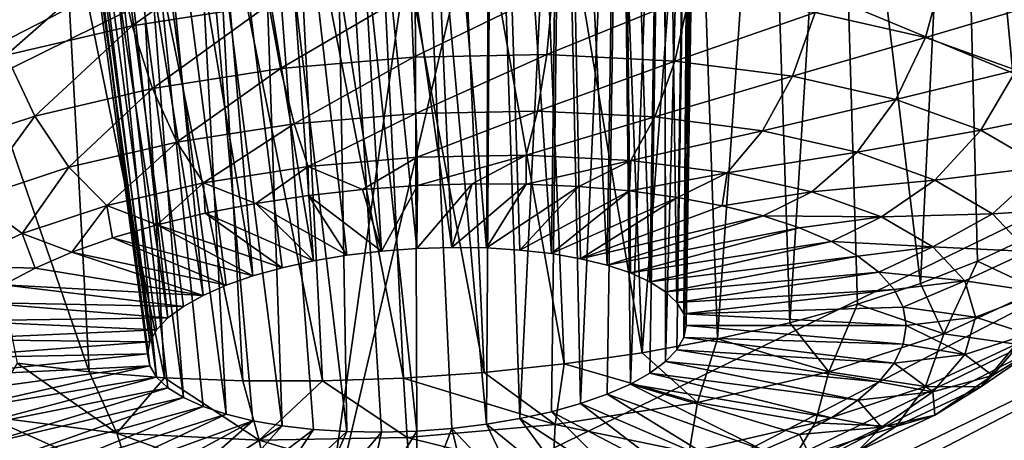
# Model space of a CAD drawing. Header units: metres. Extents: x -92 to 264, y -100 to 50.
# Tile 229 of 256: x 249.766 to 251.591, y -12.503 to -11.723. Entities that reach past the tile are written whole.
import ezdxf

# ---------------------------------------------------------------- set-up
doc = ezdxf.new("R2010")
doc.units = ezdxf.units.M
doc.layers.add('solid_21062050_01', color=7, linetype='CONTINUOUS')

msp = doc.modelspace()

# ---------------------------------------------------------------- linework, layer by layer
at = {"layer": 'solid_21062050_01'}
for points in [[(246.688919, -7.569494, 199.602112), (244.406937, -8.829802, 203.104675), (252.082642, -12.0194, 203.397781)], [(246.688919, -7.569494, 199.602112), (252.082642, -12.0194, 203.397781), (254.386642, -10.586744, 199.418427)], [(244.406937, -8.829802, 203.104675), (249.450409, -13.385633, 207.192642), (252.082642, -12.0194, 203.397781)], [(250.7715, -10.503111, 170.341583), (250.641098, -10.524988, 170.258102), (250.751175, -12.156934, 169.818253)], [(250.7715, -10.503111, 170.341583), (250.751175, -12.156934, 169.818253), (250.805466, -12.166387, 169.85347)], [(250.879684, -10.498721, 170.449387), (250.7715, -10.503111, 170.341583), (250.854568, -12.178411, 169.894974)], [(250.7715, -10.503111, 170.341583), (250.805466, -12.166387, 169.85347), (250.854568, -12.178411, 169.894974)], [(250.879684, -10.498721, 170.449387), (250.854568, -12.178411, 169.894974), (250.897614, -12.192801, 169.942047)], [(250.879684, -10.498721, 170.449387), (250.897614, -12.192801, 169.942047), (250.933899, -12.209312, 169.993896)], [(250.960144, -10.511442, 170.574188), (250.879684, -10.498721, 170.449387), (250.933899, -12.209312, 169.993896)], [(250.960144, -10.511442, 170.574188), (250.933899, -12.209312, 169.993896), (250.962769, -12.227662, 170.049637)], [(250.960144, -10.511442, 170.574188), (250.962769, -12.227662, 170.049637), (250.983765, -12.247537, 170.108307)], [(251.009521, -10.540029, 170.708542), (250.960144, -10.511442, 170.574188), (250.983765, -12.247537, 170.108307)], [(250.641098, -10.524988, 170.258102), (250.496277, -10.563472, 170.2052), (250.630783, -12.146347, 169.768982)], [(250.641098, -10.524988, 170.258102), (250.630783, -12.146347, 169.768982), (250.692612, -12.150216, 169.789932)], [(250.641098, -10.524988, 170.258102), (250.692612, -12.150216, 169.789932), (250.751175, -12.156934, 169.818253)], [(251.009521, -10.540029, 170.708542), (250.983765, -12.247537, 170.108307), (250.996506, -12.268596, 170.1689)], [(251.009521, -10.540029, 170.708542), (250.996506, -12.268596, 170.1689), (251.000778, -12.290481, 170.230392)], [(251.009521, -10.540029, 170.708542), (251.000778, -12.290481, 170.230392), (251.026123, -10.58259, 170.845276)], [(250.496277, -10.563472, 170.2052), (250.346756, -10.616094, 170.187042), (250.566727, -12.145393, 169.755753)], [(250.496277, -10.563472, 170.2052), (250.566727, -12.145393, 169.755753), (250.630783, -12.146347, 169.768982)], [(250.996506, -12.312815, 170.291718), (251.026123, -10.58259, 170.845276), (251.000778, -12.290481, 170.230392)], [(251.009491, -10.636997, 170.977859), (251.026123, -10.58259, 170.845276), (250.996506, -12.312815, 170.291718)], [(250.346756, -10.616094, 170.187042), (250.203247, -10.679034, 170.204559), (250.436386, -12.152249, 169.753296)], [(250.346756, -10.616094, 170.187042), (250.501556, -12.147372, 169.750504), (250.566727, -12.145393, 169.755753)], [(250.346756, -10.616094, 170.187042), (250.436386, -12.152249, 169.753296), (250.501556, -12.147372, 169.750504)], [(251.689606, -10.619458, 171.714783), (251.506119, -10.764238, 171.909576), (251.635559, -12.126592, 171.185486)], [(250.960083, -10.700626, 171.099594), (251.009491, -10.636997, 170.977859), (250.962769, -12.357298, 170.409714)], [(251.009491, -10.636997, 170.977859), (250.983765, -12.335215, 170.351837), (250.962769, -12.357298, 170.409714)], [(251.009491, -10.636997, 170.977859), (250.996506, -12.312815, 170.291718), (250.983765, -12.335215, 170.351837)], [(250.203247, -10.679034, 170.204559), (250.074814, -10.74786, 170.255417), (250.310501, -12.170317, 169.7827)], [(250.203247, -10.679034, 170.204559), (250.372345, -12.159942, 169.764084), (250.436386, -12.152249, 169.753296)], [(250.203247, -10.679034, 170.204559), (250.310501, -12.170317, 169.7827), (250.372345, -12.159942, 169.764084)], [(250.879593, -10.770383, 171.203857), (250.960083, -10.700626, 171.099594), (250.897614, -12.399014, 170.514832)], [(250.960083, -10.700626, 171.099594), (250.933899, -12.378686, 170.464355), (250.897614, -12.399014, 170.514832)], [(250.960083, -10.700626, 171.099594), (250.962769, -12.357298, 170.409714), (250.933899, -12.378686, 170.464355)], [(250.074814, -10.74786, 170.255417), (249.968231, -10.818462, 170.335388), (250.197647, -12.198359, 169.841965)], [(250.074814, -10.74786, 170.255417), (250.251938, -12.183196, 169.808807), (250.310501, -12.170317, 169.7827)], [(250.074814, -10.74786, 170.255417), (250.197647, -12.198359, 169.841965), (250.251938, -12.183196, 169.808807)], [(251.506119, -10.764238, 171.909576), (251.278595, -10.911257, 172.062119), (251.435211, -12.212617, 171.391373)], [(251.506119, -10.764238, 171.909576), (251.435211, -12.212617, 171.391373), (251.541214, -12.171079, 171.293488)], [(251.506119, -10.764238, 171.909576), (251.541214, -12.171079, 171.293488), (251.635559, -12.126592, 171.185486)], [(250.771378, -10.842489, 171.284103), (250.879593, -10.770383, 171.203857), (250.805466, -12.435123, 170.599915)], [(250.879593, -10.770383, 171.203857), (250.854568, -12.417934, 170.560272), (250.805466, -12.435123, 170.599915)], [(250.879593, -10.770383, 171.203857), (250.897614, -12.399014, 170.514832), (250.854568, -12.417934, 170.560272)], [(249.968231, -10.818462, 170.335388), (249.888535, -10.887031, 170.439148), (250.105499, -12.234468, 169.927048)], [(249.968231, -10.818462, 170.335388), (250.14856, -12.215549, 169.881607), (250.197647, -12.198359, 169.841965)], [(249.968231, -10.818462, 170.335388), (250.105499, -12.234468, 169.927048), (250.14856, -12.215549, 169.881607)], [(250.640945, -10.912561, 171.334457), (250.771378, -10.842489, 171.284103), (250.692612, -12.463166, 170.65918)], [(250.771378, -10.842489, 171.284103), (250.751175, -12.450287, 170.633072), (250.692612, -12.463166, 170.65918)], [(250.771378, -10.842489, 171.284103), (250.805466, -12.435123, 170.599915), (250.751175, -12.450287, 170.633072)], [(249.888535, -10.887031, 170.439148), (249.839264, -10.950048, 170.560699), (250.040344, -12.276185, 170.032166)], [(249.888535, -10.887031, 170.439148), (250.069229, -12.254797, 169.977524), (250.105499, -12.234468, 169.927048)], [(249.888535, -10.887031, 170.439148), (250.040344, -12.276185, 170.032166), (250.069229, -12.254797, 169.977524)], [(250.496094, -10.975927, 171.350632), (250.640945, -10.912561, 171.334457), (250.630783, -12.473541, 170.677795)], [(250.640945, -10.912561, 171.334457), (250.692612, -12.463166, 170.65918), (250.630783, -12.473541, 170.677795)], [(251.278595, -10.911257, 172.062119), (251.150711, -10.983665, 172.120026), (251.192993, -12.285065, 171.552612)], [(251.278595, -10.911257, 172.062119), (251.192993, -12.285065, 171.552612), (251.31871, -12.250751, 171.478058)], [(251.278595, -10.911257, 172.062119), (251.31871, -12.250751, 171.478058), (251.435211, -12.212617, 171.391373)], [(250.324326, -12.727567, 176.411682), (254.017349, -10.928461, 175.67247), (253.449814, -12.430701, 179.845108)], [(250.324326, -12.727567, 176.411682), (250.636887, -11.39135, 172.700943), (254.017349, -10.928461, 175.67247)], [(249.839264, -10.950048, 170.560699), (249.822601, -11.00435, 170.693436), (250.006607, -12.320668, 170.150162)], [(249.839264, -10.950048, 170.560699), (250.019348, -12.298267, 170.090042), (250.040344, -12.276185, 170.032166)], [(249.839264, -10.950048, 170.560699), (250.006607, -12.320668, 170.150162), (250.019348, -12.298267, 170.090042)], [(250.346695, -11.027991, 171.33107), (250.496094, -10.975927, 171.350632), (250.501556, -12.486111, 170.691376)], [(250.496094, -10.975927, 171.350632), (250.566727, -12.481233, 170.688583), (250.501556, -12.486111, 170.691376)], [(250.496094, -10.975927, 171.350632), (250.630783, -12.473541, 170.677795), (250.566727, -12.481233, 170.688583)], [(251.150711, -10.983665, 172.120026), (251.015045, -11.054247, 172.164581), (251.059418, -12.31518, 171.614227)], [(251.150711, -10.983665, 172.120026), (251.059418, -12.31518, 171.614227), (251.192993, -12.285065, 171.552612)], [(249.822601, -11.00435, 170.693436), (250.002335, -12.343002, 170.211487), (250.006607, -12.320668, 170.150162)], [(249.83931, -11.047152, 170.830444), (250.002335, -12.343002, 170.211487), (249.822601, -11.00435, 170.693436)], [(250.2034, -11.065277, 171.277557), (250.346695, -11.027991, 171.33107), (250.372345, -12.487136, 170.672897)], [(250.346695, -11.027991, 171.33107), (250.436386, -12.48809, 170.686127), (250.372345, -12.487136, 170.672897)], [(250.346695, -11.027991, 171.33107), (250.501556, -12.486111, 170.691376), (250.436386, -12.48809, 170.686127)], [(249.83931, -11.047152, 170.830444), (250.006607, -12.364886, 170.27298), (250.002335, -12.343002, 170.211487)], [(249.83931, -11.047152, 170.830444), (250.019348, -12.385946, 170.333572), (250.006607, -12.364886, 170.27298)], [(249.83931, -11.047152, 170.830444), (249.888672, -11.076084, 170.964417), (250.019348, -12.385946, 170.333572)], [(251.015045, -11.054247, 172.164581), (250.872986, -11.122185, 172.195099), (250.919479, -12.340768, 171.662201)], [(251.015045, -11.054247, 172.164581), (250.919479, -12.340768, 171.662201), (251.059418, -12.31518, 171.614227)], [(249.888672, -11.076084, 170.964417), (250.040344, -12.405821, 170.392242), (250.019348, -12.385946, 170.333572)], [(249.888672, -11.076084, 170.964417), (250.069229, -12.42417, 170.447983), (250.040344, -12.405821, 170.392242)], [(249.888672, -11.076084, 170.964417), (249.96846, -11.089361, 171.088089), (250.069229, -12.42417, 170.447983)], [(250.075073, -11.085896, 171.194626), (250.2034, -11.065277, 171.277557), (250.251938, -12.476548, 170.623627)], [(250.2034, -11.065277, 171.277557), (250.310501, -12.483267, 170.651947), (250.251938, -12.476548, 170.623627)], [(250.2034, -11.065277, 171.277557), (250.372345, -12.487136, 170.672897), (250.310501, -12.483267, 170.651947)], [(249.96846, -11.089361, 171.088089), (250.075073, -11.085896, 171.194626), (250.14856, -12.455072, 170.546906)], [(249.96846, -11.089361, 171.088089), (250.105499, -12.440681, 170.499832), (250.069229, -12.42417, 170.447983)], [(249.96846, -11.089361, 171.088089), (250.14856, -12.455072, 170.546906), (250.105499, -12.440681, 170.499832)], [(250.075073, -11.085896, 171.194626), (250.197647, -12.467096, 170.588409), (250.14856, -12.455072, 170.546906)], [(250.075073, -11.085896, 171.194626), (250.251938, -12.476548, 170.623627), (250.197647, -12.467096, 170.588409)], [(250.872986, -11.122185, 172.195099), (250.72612, -11.186634, 172.211121), (250.919479, -12.340768, 171.662201)], [(250.72612, -11.186634, 172.211121), (250.575989, -11.246852, 172.212357), (250.774673, -12.361547, 171.696014)], [(250.72612, -11.186634, 172.211121), (250.774673, -12.361547, 171.696014), (250.919479, -12.340768, 171.662201)], [(250.575989, -11.246852, 172.212357), (250.424484, -11.302064, 172.198761), (250.626617, -12.377293, 171.715317)], [(250.575989, -11.246852, 172.212357), (250.626617, -12.377293, 171.715317), (250.774673, -12.361547, 171.696014)], [(250.424484, -11.302064, 172.198761), (250.273773, -11.351525, 172.170609), (250.476913, -12.387829, 171.719864)], [(250.424484, -11.302064, 172.198761), (250.476913, -12.387829, 171.719864), (250.626617, -12.377293, 171.715317)], [(250.273773, -11.351525, 172.170609), (250.125931, -11.394652, 172.128525), (250.327209, -12.393042, 171.709641)], [(250.273773, -11.351525, 172.170609), (250.327209, -12.393042, 171.709641), (250.476913, -12.387829, 171.719864)], [(250.125931, -11.394652, 172.128525), (249.982697, -11.431103, 172.07341), (250.179153, -12.392875, 171.684738)], [(250.125931, -11.394652, 172.128525), (250.179153, -12.392875, 171.684738), (250.327209, -12.393042, 171.709641)], [(250.507278, -11.437733, 172.68634), (250.636887, -11.39135, 172.700943), (250.324326, -12.727567, 176.411682)], [(250.507278, -11.437733, 172.68634), (250.324326, -12.727567, 176.411682), (246.811371, -13.265358, 174.100479)], [(250.150253, -11.549708, 172.604401), (250.507278, -11.437733, 172.68634), (246.811371, -13.265358, 174.100479)], [(249.982697, -11.431103, 172.07341), (249.845215, -11.460734, 172.006088), (250.034348, -12.387328, 171.645432)], [(249.982697, -11.431103, 172.07341), (250.034348, -12.387328, 171.645432), (250.179153, -12.392875, 171.684738)], [(249.845215, -11.460734, 172.006088), (249.591797, -11.499257, 171.838531), (249.894394, -12.376464, 171.592163)], [(249.845215, -11.460734, 172.006088), (249.894394, -12.376464, 171.592163), (250.034348, -12.387328, 171.645432)], [(249.591797, -11.499257, 171.838531), (249.760834, -12.360401, 171.525497), (249.894394, -12.376464, 171.592163)], [(249.812286, -11.633012, 172.466614), (250.150253, -11.549708, 172.604401), (246.811371, -13.265358, 174.100479)], [(249.973999, -11.733883, 169.103561), (249.945633, -11.607999, 169.092636), (250.209534, -11.566959, 169.022202)], [(249.973999, -11.733883, 169.103561), (250.209534, -11.566959, 169.022202), (250.227173, -11.694511, 169.03598)], [(249.740692, -11.788466, 169.21666), (249.702438, -11.664896, 169.210541), (249.945633, -11.607999, 169.092636)], [(249.740692, -11.788466, 169.21666), (249.945633, -11.607999, 169.092636), (249.973999, -11.733883, 169.103561)], [(249.502777, -11.686924, 172.280685), (249.812286, -11.633012, 172.466614), (246.811371, -13.265358, 174.100479)], [(251.240204, -11.709586, 169.245056), (251.478668, -11.630813, 169.409042), (251.444717, -11.755769, 169.407089)], [(251.444717, -11.755769, 169.407089), (251.478668, -11.630813, 169.409042), (251.65361, -11.693931, 169.613235)], [(250.227173, -11.694511, 169.03598), (250.490448, -11.671865, 169.016541), (250.249207, -11.813572, 169.081909)], [(250.490448, -11.671865, 169.016541), (250.495895, -11.792352, 169.06369), (250.249207, -11.813572, 169.081909)], [(250.490448, -11.671865, 169.016541), (250.753723, -11.666812, 169.045959), (250.495895, -11.792352, 169.06369)], [(250.753723, -11.666812, 169.045959), (250.742584, -11.787619, 169.091263), (250.495895, -11.792352, 169.06369)], [(250.753723, -11.666812, 169.045959), (251.006897, -11.679549, 169.123123), (250.742584, -11.787619, 169.091263)], [(251.006897, -11.679549, 169.123123), (250.979797, -11.799553, 169.163559), (250.742584, -11.787619, 169.091263)], [(251.006897, -11.679549, 169.123123), (251.240204, -11.709586, 169.245056), (250.979797, -11.799553, 169.163559)], [(249.973999, -11.733883, 169.103561), (250.227173, -11.694511, 169.03598), (250.011993, -11.850462, 169.145233)], [(250.227173, -11.694511, 169.03598), (250.249207, -11.813572, 169.081909), (250.011993, -11.850462, 169.145233)], [(251.444717, -11.755769, 169.407089), (251.65361, -11.693931, 169.613235), (251.612549, -11.816321, 169.602982)], [(251.240204, -11.709586, 169.245056), (251.19841, -11.827697, 169.277817), (250.979797, -11.799553, 169.163559)], [(251.240204, -11.709586, 169.245056), (251.444717, -11.755769, 169.407089), (251.19841, -11.827697, 169.277817)], [(249.740692, -11.788466, 169.21666), (249.973999, -11.733883, 169.103561), (249.793381, -11.901606, 169.251205)], [(249.973999, -11.733883, 169.103561), (250.011993, -11.850462, 169.145233), (249.793381, -11.901606, 169.251205)], [(251.444717, -11.755769, 169.407089), (251.390015, -11.870969, 169.429626), (251.19841, -11.827697, 169.277817)], [(251.444717, -11.755769, 169.407089), (251.612549, -11.816321, 169.602982), (251.390015, -11.870969, 169.429626)], [(249.740692, -11.788466, 169.21666), (249.793381, -11.901606, 169.251205), (249.601761, -11.965037, 169.395767)], [(250.495895, -11.792352, 169.06369), (250.742584, -11.787619, 169.091263), (250.499939, -11.896733, 169.140228)], [(250.742584, -11.787619, 169.091263), (250.725708, -11.892401, 169.165466), (250.499939, -11.896733, 169.140228)], [(250.742584, -11.787619, 169.091263), (250.979797, -11.799553, 169.163559), (250.725708, -11.892401, 169.165466)], [(250.249207, -11.813572, 169.081909), (250.495895, -11.792352, 169.06369), (250.274155, -11.916154, 169.156906)], [(250.495895, -11.792352, 169.06369), (250.499939, -11.896733, 169.140228), (250.274155, -11.916154, 169.156906)], [(250.979797, -11.799553, 169.163559), (250.94281, -11.903324, 169.231628), (250.725708, -11.892401, 169.165466)], [(250.979797, -11.799553, 169.163559), (251.19841, -11.827697, 169.277817), (250.94281, -11.903324, 169.231628)], [(250.011993, -11.850462, 169.145233), (250.249207, -11.813572, 169.081909), (250.057068, -11.949917, 169.214859)], [(250.249207, -11.813572, 169.081909), (250.274155, -11.916154, 169.156906), (250.057068, -11.949917, 169.214859)], [(251.612549, -11.816321, 169.602982), (251.547272, -11.927706, 169.613174), (251.390015, -11.870969, 169.429626)], [(251.612549, -11.816321, 169.602982), (251.737259, -11.888918, 169.825211), (251.547272, -11.927706, 169.613174)], [(251.19841, -11.827697, 169.277817), (251.142883, -11.929082, 169.336197), (250.94281, -11.903324, 169.231628)], [(251.19841, -11.827697, 169.277817), (251.390015, -11.870969, 169.429626), (251.142883, -11.929082, 169.336197)], [(249.793381, -11.901606, 169.251205), (250.011993, -11.850462, 169.145233), (249.856979, -11.996724, 169.311844)], [(250.011993, -11.850462, 169.145233), (250.057068, -11.949917, 169.214859), (249.856979, -11.996724, 169.311844)], [(253.532288, -11.87175, 199.759506), (251.118652, -13.309125, 203.751968), (253.532318, -12.01287, 199.708664)], [(252.252853, -13.038188, 202.99942), (251.118652, -13.309125, 203.751968), (253.532288, -11.87175, 199.759506)], [(251.390015, -11.870969, 169.429626), (251.318253, -11.968684, 169.475143), (251.142883, -11.929082, 169.336197)], [(251.390015, -11.870969, 169.429626), (251.547272, -11.927706, 169.613174), (251.318253, -11.968684, 169.475143)], [(250.274155, -11.916154, 169.156906), (250.499939, -11.896733, 169.140228), (250.300354, -11.995377, 169.255951)], [(250.499939, -11.896733, 169.140228), (250.502304, -11.978006, 169.241028), (250.300354, -11.995377, 169.255951)], [(250.499939, -11.896733, 169.140228), (250.725708, -11.892401, 169.165466), (250.502304, -11.978006, 169.241028)], [(250.725708, -11.892401, 169.165466), (250.704239, -11.974132, 169.263596), (250.502304, -11.978006, 169.241028)], [(250.725708, -11.892401, 169.165466), (250.94281, -11.903324, 169.231628), (250.704239, -11.974132, 169.263596)], [(251.737259, -11.888918, 169.825211), (251.664124, -11.995727, 169.821411), (251.547272, -11.927706, 169.613174)], [(249.601761, -11.965037, 169.395767), (249.793381, -11.901606, 169.251205), (249.68161, -12.054777, 169.444153)], [(249.793381, -11.901606, 169.251205), (249.856979, -11.996724, 169.311844), (249.68161, -12.054777, 169.444153)], [(250.057068, -11.949917, 169.214859), (250.274155, -11.916154, 169.156906), (250.106186, -12.025575, 169.30777)], [(250.274155, -11.916154, 169.156906), (250.300354, -11.995377, 169.255951), (250.106186, -12.025575, 169.30777)], [(250.94281, -11.903324, 169.231628), (250.898422, -11.983901, 169.322784), (250.704239, -11.974132, 169.263596)], [(250.94281, -11.903324, 169.231628), (251.142883, -11.929082, 169.336197), (250.898422, -11.983901, 169.322784)], [(251.142883, -11.929082, 169.336197), (251.077377, -12.006939, 169.416306), (250.898422, -11.983901, 169.322784)], [(251.142883, -11.929082, 169.336197), (251.318253, -11.968684, 169.475143), (251.077377, -12.006939, 169.416306)], [(251.547272, -11.927706, 169.613174), (251.462173, -12.020611, 169.643143), (251.318253, -11.968684, 169.475143)], [(251.547272, -11.927706, 169.613174), (251.664124, -11.995727, 169.821411), (251.462173, -12.020611, 169.643143)], [(249.856979, -11.996724, 169.311844), (250.057068, -11.949917, 169.214859), (249.927231, -12.067441, 169.394531)], [(250.057068, -11.949917, 169.214859), (250.106186, -12.025575, 169.30777), (249.927231, -12.067441, 169.394531)], [(251.318253, -11.968684, 169.475143), (251.234222, -12.042361, 169.540588), (251.077377, -12.006939, 169.416306)], [(251.318253, -11.968684, 169.475143), (251.462173, -12.020611, 169.643143), (251.234222, -12.042361, 169.540588)], [(250.300354, -11.995377, 169.255951), (250.502304, -11.978006, 169.241028), (250.401367, -12.037952, 169.36264)], [(250.502304, -11.978006, 169.241028), (250.502838, -12.030682, 169.359192), (250.401367, -12.037952, 169.36264)], [(250.502304, -11.978006, 169.241028), (250.704239, -11.974132, 169.263596), (250.502838, -12.030682, 169.359192)], [(250.704239, -11.974132, 169.263596), (250.604309, -12.027277, 169.366486), (250.502838, -12.030682, 169.359192)], [(250.704239, -11.974132, 169.263596), (250.704498, -12.027782, 169.38443), (250.604309, -12.027277, 169.366486)], [(250.704239, -11.974132, 169.263596), (250.898422, -11.983901, 169.322784), (250.704498, -12.027782, 169.38443)], [(250.898422, -11.983901, 169.322784), (250.802155, -12.03219, 169.412781), (250.704498, -12.027782, 169.38443)], [(250.898422, -11.983901, 169.322784), (250.896057, -12.040446, 169.451218), (250.802155, -12.03219, 169.412781)], [(250.898422, -11.983901, 169.322784), (251.077377, -12.006939, 169.416306), (250.896057, -12.040446, 169.451218)], [(249.68161, -12.054777, 169.444153), (249.856979, -11.996724, 169.311844), (249.77037, -12.119366, 169.512863)], [(249.856979, -11.996724, 169.311844), (249.927231, -12.067441, 169.394531), (249.77037, -12.119366, 169.512863)], [(250.106186, -12.025575, 169.30777), (250.300354, -11.995377, 169.255951), (250.203506, -12.063682, 169.401443)], [(250.300354, -11.995377, 169.255951), (250.301163, -12.048999, 169.376785), (250.203506, -12.063682, 169.401443)], [(250.300354, -11.995377, 169.255951), (250.401367, -12.037952, 169.36264), (250.301163, -12.048999, 169.376785)], [(251.077377, -12.006939, 169.416306), (250.985001, -12.052445, 169.499222), (250.896057, -12.040446, 169.451218)], [(251.077377, -12.006939, 169.416306), (251.067886, -12.068038, 169.556213), (250.985001, -12.052445, 169.499222)], [(251.077377, -12.006939, 169.416306), (251.234222, -12.042361, 169.540588), (251.067886, -12.068038, 169.556213)], [(251.664124, -11.995727, 169.821411), (251.569122, -12.082866, 169.83371), (251.462173, -12.020611, 169.643143)], [(251.664124, -11.995727, 169.821411), (251.736084, -12.072419, 170.046295), (251.569122, -12.082866, 169.83371)], [(252.144638, -12.075352, 203.419586), (252.082642, -12.0194, 203.397781), (249.450409, -13.385633, 207.192642)], [(249.927231, -12.067441, 169.394531), (250.106186, -12.025575, 169.30777), (250.02066, -12.103173, 169.480957)], [(250.106186, -12.025575, 169.30777), (250.109604, -12.081816, 169.436325), (250.02066, -12.103173, 169.480957)], [(250.106186, -12.025575, 169.30777), (250.203506, -12.063682, 169.401443), (250.109604, -12.081816, 169.436325)], [(250.604309, -12.027277, 169.366486), (250.566727, -12.145393, 169.755753), (250.501556, -12.147372, 169.750504)], [(250.604309, -12.027277, 169.366486), (250.501556, -12.147372, 169.750504), (250.502838, -12.030682, 169.359192)], [(250.704498, -12.027782, 169.38443), (250.566727, -12.145393, 169.755753), (250.604309, -12.027277, 169.366486)], [(250.704498, -12.027782, 169.38443), (250.630783, -12.146347, 169.768982), (250.566727, -12.145393, 169.755753)], [(250.802155, -12.03219, 169.412781), (250.630783, -12.146347, 169.768982), (250.704498, -12.027782, 169.38443)], [(253.222717, -12.745752, 201.744324), (253.532318, -12.01287, 199.708664), (251.118652, -13.450257, 203.701157)], [(251.118652, -13.309125, 203.751968), (251.118652, -13.450257, 203.701157), (253.532318, -12.01287, 199.708664)], [(251.462173, -12.020611, 169.643143), (251.362961, -12.088806, 169.690842), (251.234222, -12.042361, 169.540588)], [(251.462173, -12.020611, 169.643143), (251.569122, -12.082866, 169.83371), (251.362961, -12.088806, 169.690842)], [(250.401367, -12.037952, 169.36264), (250.436386, -12.152249, 169.753296), (250.301163, -12.048999, 169.376785)], [(250.502838, -12.030682, 169.359192), (250.436386, -12.152249, 169.753296), (250.401367, -12.037952, 169.36264)], [(250.502838, -12.030682, 169.359192), (250.501556, -12.147372, 169.750504), (250.436386, -12.152249, 169.753296)], [(250.802155, -12.03219, 169.412781), (250.692612, -12.150216, 169.789932), (250.630783, -12.146347, 169.768982)], [(250.896057, -12.040446, 169.451218), (250.692612, -12.150216, 169.789932), (250.802155, -12.03219, 169.412781)], [(250.896057, -12.040446, 169.451218), (250.751175, -12.156934, 169.818253), (250.692612, -12.150216, 169.789932)], [(250.985001, -12.052445, 169.499222), (250.751175, -12.156934, 169.818253), (250.896057, -12.040446, 169.451218)], [(251.234222, -12.042361, 169.540588), (251.143677, -12.087028, 169.621475), (251.067886, -12.068038, 169.556213)], [(251.234222, -12.042361, 169.540588), (251.362961, -12.088806, 169.690842), (251.143677, -12.087028, 169.621475)], [(249.68161, -12.054777, 169.444153), (249.77037, -12.119366, 169.512863), (249.641647, -12.179353, 169.658234)], [(250.203506, -12.063682, 169.401443), (250.310501, -12.170317, 169.7827), (250.109604, -12.081816, 169.436325)], [(250.301163, -12.048999, 169.376785), (250.372345, -12.159942, 169.764084), (250.203506, -12.063682, 169.401443)], [(250.203506, -12.063682, 169.401443), (250.372345, -12.159942, 169.764084), (250.310501, -12.170317, 169.7827)], [(250.301163, -12.048999, 169.376785), (250.436386, -12.152249, 169.753296), (250.372345, -12.159942, 169.764084)], [(250.985001, -12.052445, 169.499222), (250.805466, -12.166387, 169.85347), (250.751175, -12.156934, 169.818253)], [(251.067886, -12.068038, 169.556213), (250.805466, -12.166387, 169.85347), (250.985001, -12.052445, 169.499222)], [(252.144638, -12.075352, 203.419586), (249.450409, -13.385633, 207.192642), (249.509171, -13.443164, 207.218826)], [(252.194077, -12.14581, 203.425476), (252.144638, -12.075352, 203.419586), (249.509171, -13.443164, 207.218826)], [(249.77037, -12.119366, 169.512863), (249.927231, -12.067441, 169.394531), (249.861984, -12.154449, 169.597198)], [(249.927231, -12.067441, 169.394531), (249.937775, -12.127486, 169.534821), (249.861984, -12.154449, 169.597198)], [(249.927231, -12.067441, 169.394531), (250.02066, -12.103173, 169.480957), (249.937775, -12.127486, 169.534821)], [(250.109604, -12.081816, 169.436325), (250.251938, -12.183196, 169.808807), (250.02066, -12.103173, 169.480957)], [(250.109604, -12.081816, 169.436325), (250.310501, -12.170317, 169.7827), (250.251938, -12.183196, 169.808807)], [(251.143677, -12.087028, 169.621475), (250.805466, -12.166387, 169.85347), (251.067886, -12.068038, 169.556213)], [(251.569122, -12.082866, 169.83371), (251.458618, -12.144488, 169.861282), (251.362961, -12.088806, 169.690842)], [(251.569122, -12.082866, 169.83371), (251.634979, -12.153055, 170.039536), (251.458618, -12.144488, 169.861282)], [(251.736084, -12.072419, 170.046295), (251.634979, -12.153055, 170.039536), (251.569122, -12.082866, 169.83371)], [(251.143677, -12.087028, 169.621475), (250.854568, -12.178411, 169.894974), (250.805466, -12.166387, 169.85347)], [(251.211395, -12.109176, 169.694168), (250.854568, -12.178411, 169.894974), (251.143677, -12.087028, 169.621475)], [(251.362961, -12.088806, 169.690842), (251.211395, -12.109176, 169.694168), (251.143677, -12.087028, 169.621475)], [(251.362961, -12.088806, 169.690842), (251.270203, -12.134202, 169.773392), (251.211395, -12.109176, 169.694168)], [(251.362961, -12.088806, 169.690842), (251.458618, -12.144488, 169.861282), (251.270203, -12.134202, 169.773392)], [(249.641647, -12.179353, 169.658234), (249.77037, -12.119366, 169.512863), (249.794266, -12.183721, 169.667328)], [(249.77037, -12.119366, 169.512863), (249.861984, -12.154449, 169.597198), (249.794266, -12.183721, 169.667328)], [(250.02066, -12.103173, 169.480957), (250.197647, -12.198359, 169.841965), (249.937775, -12.127486, 169.534821)], [(250.02066, -12.103173, 169.480957), (250.251938, -12.183196, 169.808807), (250.197647, -12.198359, 169.841965)], [(251.211395, -12.109176, 169.694168), (250.897614, -12.192801, 169.942047), (250.854568, -12.178411, 169.894974)], [(251.270203, -12.134202, 169.773392), (250.897614, -12.192801, 169.942047), (251.211395, -12.109176, 169.694168)], [(249.937775, -12.127486, 169.534821), (250.14856, -12.215549, 169.881607), (249.861984, -12.154449, 169.597198)], [(249.937775, -12.127486, 169.534821), (250.197647, -12.198359, 169.841965), (250.14856, -12.215549, 169.881607)], [(251.270203, -12.134202, 169.773392), (250.933899, -12.209312, 169.993896), (250.897614, -12.192801, 169.942047)], [(251.319366, -12.161795, 169.858139), (250.933899, -12.209312, 169.993896), (251.270203, -12.134202, 169.773392)], [(251.458618, -12.144488, 169.861282), (251.319366, -12.161795, 169.858139), (251.270203, -12.134202, 169.773392)], [(251.65361, -12.224227, 171.086182), (251.635559, -12.126592, 171.185486), (251.541214, -12.171079, 171.293488)], [(249.556137, -13.514916, 207.228317), (252.194077, -12.14581, 203.425476), (249.509171, -13.443164, 207.218826)], [(249.617401, -14.411441, 206.813782), (252.194077, -12.14581, 203.425476), (249.556137, -13.514916, 207.228317)], [(249.617401, -14.411441, 206.813782), (252.252853, -13.038188, 202.99942), (252.194077, -12.14581, 203.425476)], [(249.861984, -12.154449, 169.597198), (250.105499, -12.234468, 169.927048), (249.794266, -12.183721, 169.667328)], [(249.861984, -12.154449, 169.597198), (250.14856, -12.215549, 169.881607), (250.105499, -12.234468, 169.927048)], [(251.458618, -12.144488, 169.861282), (251.358261, -12.191604, 169.947357), (251.319366, -12.161795, 169.858139)], [(251.458618, -12.144488, 169.861282), (251.517517, -12.207268, 170.045395), (251.358261, -12.191604, 169.947357)], [(251.634979, -12.153055, 170.039536), (251.517517, -12.207268, 170.045395), (251.458618, -12.144488, 169.861282)], [(251.634979, -12.153055, 170.039536), (251.657211, -12.228483, 170.252716), (251.517517, -12.207268, 170.045395)], [(251.319366, -12.161795, 169.858139), (250.962769, -12.227662, 170.049637), (250.933899, -12.209312, 169.993896)], [(251.358261, -12.191604, 169.947357), (250.962769, -12.227662, 170.049637), (251.319366, -12.161795, 169.858139)], [(251.478668, -12.305751, 171.283752), (251.541214, -12.171079, 171.293488), (251.435211, -12.212617, 171.391373)], [(251.478668, -12.305751, 171.283752), (251.65361, -12.224227, 171.086182), (251.541214, -12.171079, 171.293488)], [(249.641647, -12.179353, 169.658234), (249.794266, -12.183721, 169.667328), (249.735458, -12.214935, 169.744324)], [(249.794266, -12.183721, 169.667328), (250.105499, -12.234468, 169.927048), (249.735458, -12.214935, 169.744324)], [(251.358261, -12.191604, 169.947357), (250.983765, -12.247537, 170.108307), (250.962769, -12.227662, 170.049637)], [(251.386398, -12.223257, 170.039917), (250.983765, -12.247537, 170.108307), (251.358261, -12.191604, 169.947357)], [(251.517517, -12.207268, 170.045395), (251.386398, -12.223257, 170.039917), (251.358261, -12.191604, 169.947357)], [(251.517517, -12.207268, 170.045395), (251.403427, -12.256354, 170.134659), (251.386398, -12.223257, 170.039917)], [(251.517517, -12.207268, 170.045395), (251.537399, -12.274733, 170.236069), (251.403427, -12.256354, 170.134659)], [(251.517517, -12.207268, 170.045395), (251.657211, -12.228483, 170.252716), (251.537399, -12.274733, 170.236069)], [(249.735458, -12.214935, 169.744324), (250.069229, -12.254797, 169.977524), (249.686295, -12.2477, 169.827209)], [(249.735458, -12.214935, 169.744324), (250.105499, -12.234468, 169.927048), (250.069229, -12.254797, 169.977524)], [(251.386398, -12.223257, 170.039917), (250.996506, -12.268596, 170.1689), (250.983765, -12.247537, 170.108307)], [(251.403427, -12.256354, 170.134659), (250.996506, -12.268596, 170.1689), (251.386398, -12.223257, 170.039917)], [(251.478668, -12.305751, 171.283752), (251.435211, -12.212617, 171.391373), (251.31871, -12.250751, 171.478058)], [(251.612549, -12.325061, 171.016068), (251.65361, -12.224227, 171.086182), (251.478668, -12.305751, 171.283752)], [(251.634979, -12.306251, 170.465057), (251.537399, -12.274733, 170.236069), (251.657211, -12.228483, 170.252716)], [(249.686295, -12.2477, 169.827209), (250.040344, -12.276185, 170.032166), (249.6474, -12.281601, 169.914963)], [(249.686295, -12.2477, 169.827209), (250.069229, -12.254797, 169.977524), (250.040344, -12.276185, 170.032166)], [(251.403427, -12.256354, 170.134659), (251.409119, -12.290481, 170.230392), (250.996506, -12.268596, 170.1689)], [(251.265503, -12.376317, 171.444565), (251.31871, -12.250751, 171.478058), (251.192993, -12.285065, 171.552612)], [(251.265503, -12.376317, 171.444565), (251.478668, -12.305751, 171.283752), (251.31871, -12.250751, 171.478058)], [(251.403427, -12.256354, 170.134659), (251.537399, -12.274733, 170.236069), (251.409119, -12.290481, 170.230392)], [(249.6474, -12.281601, 169.914963), (250.019348, -12.298267, 170.090042), (249.619263, -12.316214, 170.006454)], [(249.6474, -12.281601, 169.914963), (250.040344, -12.276185, 170.032166), (250.019348, -12.298267, 170.090042)], [(251.409119, -12.290481, 170.230392), (251.000778, -12.290481, 170.230392), (250.996506, -12.268596, 170.1689)], [(251.537399, -12.274733, 170.236069), (251.517517, -12.344291, 170.42598), (251.409119, -12.290481, 170.230392)], [(251.634979, -12.306251, 170.465057), (251.517517, -12.344291, 170.42598), (251.537399, -12.274733, 170.236069)], [(249.619263, -12.316214, 170.006454), (250.019348, -12.298267, 170.090042), (250.006607, -12.320668, 170.150162)], [(251.403427, -12.325207, 170.325912), (250.996506, -12.312815, 170.291718), (251.000778, -12.290481, 170.230392)], [(251.409119, -12.290481, 170.230392), (251.403427, -12.325207, 170.325912), (251.000778, -12.290481, 170.230392)], [(251.265503, -12.376317, 171.444565), (251.192993, -12.285065, 171.552612), (251.059418, -12.31518, 171.614227)], [(251.517517, -12.344291, 170.42598), (251.403427, -12.325207, 170.325912), (251.409119, -12.290481, 170.230392)], [(249.619263, -12.316214, 170.006454), (250.006607, -12.320668, 170.150162), (249.602249, -12.351103, 170.100555)], [(251.022293, -12.433213, 171.562469), (251.059418, -12.31518, 171.614227), (250.919479, -12.340768, 171.662201)], [(251.386398, -12.360095, 170.419998), (250.983765, -12.335215, 170.351837), (250.996506, -12.312815, 170.291718)], [(251.403427, -12.325207, 170.325912), (251.386398, -12.360095, 170.419998), (250.996506, -12.312815, 170.291718)], [(251.022293, -12.433213, 171.562469), (251.265503, -12.376317, 171.444565), (251.059418, -12.31518, 171.614227)], [(251.444717, -12.403271, 171.205597), (251.478668, -12.305751, 171.283752), (251.265503, -12.376317, 171.444565)], [(251.612549, -12.325061, 171.016068), (251.478668, -12.305751, 171.283752), (251.444717, -12.403271, 171.205597)], [(251.634979, -12.306251, 170.465057), (251.569122, -12.383369, 170.668381), (251.517517, -12.344291, 170.42598)], [(251.664124, -12.324069, 170.733414), (251.569122, -12.383369, 170.668381), (251.634979, -12.306251, 170.465057)], [(249.602249, -12.351103, 170.100555), (250.006607, -12.320668, 170.150162), (250.002335, -12.343002, 170.211487)], [(251.358261, -12.394708, 170.511505), (250.962769, -12.357298, 170.409714), (250.983765, -12.335215, 170.351837)], [(251.386398, -12.360095, 170.419998), (251.358261, -12.394708, 170.511505), (250.983765, -12.335215, 170.351837)], [(251.517517, -12.344291, 170.42598), (251.386398, -12.360095, 170.419998), (251.403427, -12.325207, 170.325912)], [(251.612549, -12.325061, 171.016068), (251.444717, -12.403271, 171.205597), (251.547272, -12.404384, 170.93721)], [(251.664124, -12.324069, 170.733414), (251.547272, -12.404384, 170.93721), (251.569122, -12.383369, 170.668381)], [(251.612549, -12.325061, 171.016068), (251.547272, -12.404384, 170.93721), (251.664124, -12.324069, 170.733414)], [(249.596542, -12.385828, 170.19606), (250.002335, -12.343002, 170.211487), (250.006607, -12.364886, 170.27298)], [(249.602249, -12.351103, 170.100555), (250.002335, -12.343002, 170.211487), (249.596542, -12.385828, 170.19606)], [(251.022293, -12.433213, 171.562469), (250.919479, -12.340768, 171.662201), (250.774673, -12.361547, 171.696014)], [(251.517517, -12.344291, 170.42598), (251.458618, -12.413267, 170.607849), (251.386398, -12.360095, 170.419998)], [(251.569122, -12.383369, 170.668381), (251.458618, -12.413267, 170.607849), (251.517517, -12.344291, 170.42598)], [(249.602249, -12.419954, 170.291794), (249.596542, -12.385828, 170.19606), (250.006607, -12.364886, 170.27298)], [(249.619263, -12.453053, 170.386536), (249.602249, -12.419954, 170.291794), (250.006607, -12.364886, 170.27298)], [(249.619263, -12.453053, 170.386536), (250.006607, -12.364886, 170.27298), (250.019348, -12.385946, 170.333572)], [(249.702438, -12.458539, 171.414963), (249.945633, -12.489849, 171.542068), (249.760834, -12.360401, 171.525497)], [(249.945633, -12.489849, 171.542068), (249.894394, -12.376464, 171.592163), (249.760834, -12.360401, 171.525497)], [(250.758408, -12.474254, 171.632904), (250.774673, -12.361547, 171.696014), (250.626617, -12.377293, 171.715317)], [(250.758408, -12.474254, 171.632904), (251.022293, -12.433213, 171.562469), (250.774673, -12.361547, 171.696014)], [(251.319366, -12.42861, 170.599243), (250.933899, -12.378686, 170.464355), (250.962769, -12.357298, 170.409714)], [(251.358261, -12.394708, 170.511505), (251.319366, -12.42861, 170.599243), (250.962769, -12.357298, 170.409714)], [(251.458618, -12.413267, 170.607849), (251.358261, -12.394708, 170.511505), (251.386398, -12.360095, 170.419998)], [(249.6474, -12.484705, 170.479095), (249.619263, -12.453053, 170.386536), (250.019348, -12.385946, 170.333572)], [(249.6474, -12.484705, 170.479095), (250.019348, -12.385946, 170.333572), (250.040344, -12.405821, 170.392242)], [(252.572937, -12.38484, 203.438721), (252.511887, -12.416145, 203.38884), (249.863327, -13.79616, 207.22197)], [(249.92131, -13.766458, 207.276306), (252.572937, -12.38484, 203.438721), (249.863327, -13.79616, 207.22197)], [(249.945633, -12.489849, 171.542068), (250.034348, -12.387328, 171.645432), (249.894394, -12.376464, 171.592163)], [(252.6427, -12.375745, 203.486099), (252.572937, -12.38484, 203.438721), (249.92131, -13.766458, 207.276306)], [(249.987564, -13.759197, 207.328796), (252.6427, -12.375745, 203.486099), (249.92131, -13.766458, 207.276306)], [(249.945633, -12.489849, 171.542068), (250.209534, -12.503126, 171.622513), (250.034348, -12.387328, 171.645432)], [(249.987564, -13.759197, 207.328796), (252.715607, -12.389589, 203.527222), (252.6427, -12.375745, 203.486099)], [(249.987564, -13.759197, 207.328796), (250.056778, -13.774958, 207.375229), (252.715607, -12.389589, 203.527222)], [(250.209534, -12.503126, 171.622513), (250.179153, -12.392875, 171.684738), (250.034348, -12.387328, 171.645432)], [(252.715607, -12.389589, 203.527222), (250.056778, -13.774958, 207.375229), (252.785477, -12.424952, 203.558502)], [(250.209534, -12.503126, 171.622513), (250.327209, -12.393042, 171.709641), (250.179153, -12.392875, 171.684738)], [(250.209534, -12.503126, 171.622513), (250.483963, -12.49786, 171.653183), (250.327209, -12.393042, 171.709641)], [(250.483963, -12.49786, 171.653183), (250.476913, -12.387829, 171.719864), (250.327209, -12.393042, 171.709641)], [(250.758408, -12.474254, 171.632904), (250.626617, -12.377293, 171.715317), (250.476913, -12.387829, 171.719864)], [(250.483963, -12.49786, 171.653183), (250.758408, -12.474254, 171.632904), (250.476913, -12.387829, 171.719864)], [(251.270203, -12.461373, 170.682144), (250.897614, -12.399014, 170.514832), (250.933899, -12.378686, 170.464355)], [(251.319366, -12.42861, 170.599243), (251.270203, -12.461373, 170.682144), (250.933899, -12.378686, 170.464355)], [(251.240204, -12.470968, 171.359879), (251.265503, -12.376317, 171.444565), (251.022293, -12.433213, 171.562469)], [(251.444717, -12.403271, 171.205597), (251.265503, -12.376317, 171.444565), (251.240204, -12.470968, 171.359879)], [(251.569122, -12.383369, 170.668381), (251.462173, -12.456875, 170.854904), (251.458618, -12.413267, 170.607849)], [(251.547272, -12.404384, 170.93721), (251.462173, -12.456875, 170.854904), (251.569122, -12.383369, 170.668381)], [(249.686295, -12.514515, 170.568314), (249.6474, -12.484705, 170.479095), (250.040344, -12.405821, 170.392242)], [(249.686295, -12.514515, 170.568314), (250.040344, -12.405821, 170.392242), (250.069229, -12.42417, 170.447983)], [(251.143677, -12.52186, 170.829269), (250.854568, -12.417934, 170.560272), (250.897614, -12.399014, 170.514832)], [(251.211395, -12.492588, 170.75914), (251.143677, -12.52186, 170.829269), (250.897614, -12.399014, 170.514832)], [(251.270203, -12.461373, 170.682144), (251.211395, -12.492588, 170.75914), (250.897614, -12.399014, 170.514832)], [(251.444717, -12.403271, 171.205597), (251.240204, -12.470968, 171.359879), (251.390015, -12.477665, 171.114792)], [(251.458618, -12.413267, 170.607849), (251.319366, -12.42861, 170.599243), (251.358261, -12.394708, 170.511505)], [(251.444717, -12.403271, 171.205597), (251.390015, -12.477665, 171.114792), (251.547272, -12.404384, 170.93721)], [(251.547272, -12.404384, 170.93721), (251.390015, -12.477665, 171.114792), (251.462173, -12.456875, 170.854904)], [(249.735458, -12.542107, 170.653076), (249.686295, -12.514515, 170.568314), (250.069229, -12.42417, 170.447983)], [(249.735458, -12.542107, 170.653076), (250.069229, -12.42417, 170.447983), (250.105499, -12.440681, 170.499832)], [(252.511887, -12.416145, 203.38884), (252.464417, -12.46716, 203.340454), (249.818253, -13.845926, 207.17012)], [(249.863327, -13.79616, 207.22197), (252.511887, -12.416145, 203.38884), (249.818253, -13.845926, 207.17012)], [(250.056778, -13.774958, 207.375229), (251.495026, -13.127523, 205.509964), (252.785477, -12.424952, 203.558502)], [(251.067886, -12.548822, 170.891647), (250.805466, -12.435123, 170.599915), (250.854568, -12.417934, 170.560272)], [(251.143677, -12.52186, 170.829269), (251.067886, -12.548822, 170.891647), (250.854568, -12.417934, 170.560272)], [(251.362961, -12.479012, 170.774673), (251.270203, -12.461373, 170.682144), (251.319366, -12.42861, 170.599243)], [(251.458618, -12.413267, 170.607849), (251.362961, -12.479012, 170.774673), (251.319366, -12.42861, 170.599243)], [(251.462173, -12.456875, 170.854904), (251.362961, -12.479012, 170.774673), (251.458618, -12.413267, 170.607849)], [(252.785477, -12.424952, 203.558502), (251.495026, -13.127523, 205.509964), (253.439514, -13.931928, 205.440781)], [(249.704224, -14.053778, 180.095367), (253.449814, -12.430701, 179.845108), (252.518814, -13.911995, 183.959549)], [(249.704224, -14.053778, 180.095367), (250.324326, -12.727567, 176.411682), (253.449814, -12.430701, 179.845108)], [(249.794266, -12.567134, 170.7323), (249.735458, -12.542107, 170.653076), (250.105499, -12.440681, 170.499832)], [(249.794266, -12.567134, 170.7323), (250.105499, -12.440681, 170.499832), (250.14856, -12.455072, 170.546906)], [(250.985001, -12.573135, 170.945496), (250.751175, -12.450287, 170.633072), (250.805466, -12.435123, 170.599915)], [(251.006897, -12.525552, 171.472977), (251.022293, -12.433213, 171.562469), (250.758408, -12.474254, 171.632904)], [(251.067886, -12.548822, 170.891647), (250.985001, -12.573135, 170.945496), (250.805466, -12.435123, 170.599915)], [(251.240204, -12.470968, 171.359879), (251.022293, -12.433213, 171.562469), (251.006897, -12.525552, 171.472977)], [(249.973999, -12.579885, 171.453415), (249.945633, -12.489849, 171.542068), (249.702438, -12.458539, 171.414963)], [(249.973999, -12.579885, 171.453415), (249.702438, -12.458539, 171.414963), (249.740692, -12.549849, 171.331482)], [(249.861984, -12.589281, 170.804993), (249.794266, -12.567134, 170.7323), (250.14856, -12.455072, 170.546906)], [(249.861984, -12.589281, 170.804993), (250.14856, -12.455072, 170.546906), (250.197647, -12.467096, 170.588409)], [(250.802155, -12.612627, 171.025009), (250.630783, -12.473541, 170.677795), (250.692612, -12.463166, 170.65918)], [(250.896057, -12.594493, 170.990143), (250.692612, -12.463166, 170.65918), (250.751175, -12.450287, 170.633072)], [(250.896057, -12.594493, 170.990143), (250.802155, -12.612627, 171.025009), (250.692612, -12.463166, 170.65918)], [(250.985001, -12.573135, 170.945496), (250.896057, -12.594493, 170.990143), (250.751175, -12.450287, 170.633072)], [(251.362961, -12.479012, 170.774673), (251.211395, -12.492588, 170.75914), (251.270203, -12.461373, 170.682144)], [(251.462173, -12.456875, 170.854904), (251.318253, -12.523943, 171.017441), (251.362961, -12.479012, 170.774673)], [(251.390015, -12.477665, 171.114792), (251.318253, -12.523943, 171.017441), (251.462173, -12.456875, 170.854904)], [(252.464417, -12.46716, 203.340454), (252.434326, -12.533804, 203.29744), (249.789688, -13.911779, 207.124908)], [(249.818253, -13.845926, 207.17012), (252.464417, -12.46716, 203.340454), (249.789688, -13.911779, 207.124908)], [(249.937775, -12.608271, 170.870239), (249.861984, -12.589281, 170.804993), (250.197647, -12.467096, 170.588409)], [(250.02066, -12.623863, 170.927231), (249.937775, -12.608271, 170.870239), (250.197647, -12.467096, 170.588409)], [(250.02066, -12.623863, 170.927231), (250.197647, -12.467096, 170.588409), (250.251938, -12.476548, 170.623627)], [(250.109604, -12.635863, 170.97525), (250.02066, -12.623863, 170.927231), (250.251938, -12.476548, 170.623627)], [(250.109604, -12.635863, 170.97525), (250.251938, -12.476548, 170.623627), (250.310501, -12.483267, 170.651947)], [(250.203506, -12.644118, 171.013672), (250.109604, -12.635863, 170.97525), (250.310501, -12.483267, 170.651947)], [(250.203506, -12.644118, 171.013672), (250.310501, -12.483267, 170.651947), (250.372345, -12.487136, 170.672897)], [(250.753723, -12.564923, 171.540558), (250.758408, -12.474254, 171.632904), (250.483963, -12.49786, 171.653183)], [(250.502838, -12.645627, 171.067276), (250.501556, -12.486111, 170.691376), (250.566727, -12.481233, 170.688583)], [(250.604309, -12.638356, 171.063828), (250.502838, -12.645627, 171.067276), (250.566727, -12.481233, 170.688583)], [(250.704498, -12.62731, 171.049683), (250.566727, -12.481233, 170.688583), (250.630783, -12.473541, 170.677795)], [(250.704498, -12.62731, 171.049683), (250.604309, -12.638356, 171.063828), (250.566727, -12.481233, 170.688583)], [(250.802155, -12.612627, 171.025009), (250.704498, -12.62731, 171.049683), (250.630783, -12.473541, 170.677795)], [(251.006897, -12.525552, 171.472977), (250.758408, -12.474254, 171.632904), (250.753723, -12.564923, 171.540558)], [(251.240204, -12.470968, 171.359879), (251.006897, -12.525552, 171.472977), (251.19841, -12.541096, 171.259354)], [(251.240204, -12.470968, 171.359879), (251.19841, -12.541096, 171.259354), (251.390015, -12.477665, 171.114792)], [(251.390015, -12.477665, 171.114792), (251.19841, -12.541096, 171.259354), (251.318253, -12.523943, 171.017441)], [(251.362961, -12.479012, 170.774673), (251.234222, -12.539001, 170.920059), (251.211395, -12.492588, 170.75914)], [(251.318253, -12.523943, 171.017441), (251.234222, -12.539001, 170.920059), (251.362961, -12.479012, 170.774673)], [(250.227173, -12.592623, 171.530579), (250.209534, -12.503126, 171.622513), (249.945633, -12.489849, 171.542068)], [(250.227173, -12.592623, 171.530579), (249.945633, -12.489849, 171.542068), (249.973999, -12.579885, 171.453415)], [(250.301163, -12.648527, 171.042038), (250.203506, -12.644118, 171.013672), (250.372345, -12.487136, 170.672897)], [(250.490448, -12.58757, 171.560013), (250.483963, -12.49786, 171.653183), (250.209534, -12.503126, 171.622513)], [(250.301163, -12.648527, 171.042038), (250.372345, -12.487136, 170.672897), (250.436386, -12.48809, 170.686127)], [(250.401367, -12.649032, 171.059982), (250.301163, -12.648527, 171.042038), (250.436386, -12.48809, 170.686127)], [(250.401367, -12.649032, 171.059982), (250.436386, -12.48809, 170.686127), (250.501556, -12.486111, 170.691376)], [(250.502838, -12.645627, 171.067276), (250.401367, -12.649032, 171.059982), (250.501556, -12.486111, 170.691376)], [(250.753723, -12.564923, 171.540558), (250.483963, -12.49786, 171.653183), (250.490448, -12.58757, 171.560013)], [(251.234222, -12.539001, 170.920059), (251.143677, -12.52186, 170.829269), (251.211395, -12.492588, 170.75914)], [(250.490448, -12.58757, 171.560013), (250.209534, -12.503126, 171.622513), (250.227173, -12.592623, 171.530579)]]:
    msp.add_3dface(points, dxfattribs=at)

doc.saveas('drawing.dxf')
